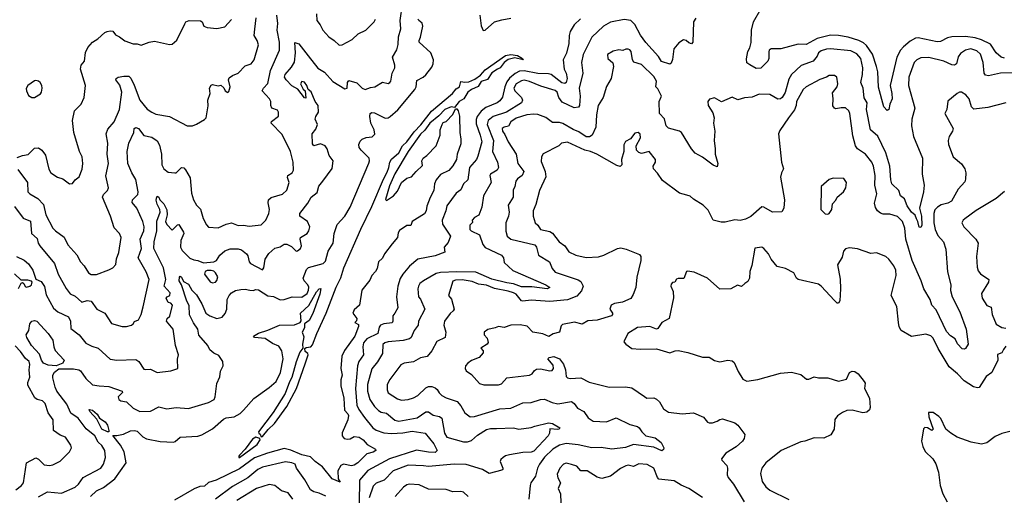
# Model space of a CAD drawing. Extents: x 1552294 to 1694791, y 811929 to 917222.
# Tile 188 of 256: x 1615275 to 1622573, y 864293 to 867822. Entities that reach past the tile are written whole.
import ezdxf

# ---------------------------------------------------------------- set-up
doc = ezdxf.new("R2010")
doc.units = 0

msp = doc.modelspace()

# ---------------------------------------------------------------- linework, layer by layer
at = {"layer": '0CON10XD'}
for points in [[(1617521.4, 866625), (1617591.2, 866718.8), (1617598, 866775), (1617569.2, 866815), (1617554.4, 866865), (1617538.6, 866885), (1617505, 866900), (1617455, 866887.1), (1617445, 866900), (1617442, 866975), (1617470.7, 867009.3), (1617482.5, 867045), (1617463.8, 867085), (1617468.8, 867105), (1617490.8, 867135), (1617486.2, 867185), (1617465.6, 867215.6), (1617436.4, 867286.4), (1617413.9, 867303.9), (1617402.9, 867335), (1617385, 867358.8), (1617365, 867362.5), (1617356.2, 867345), (1617375, 867306.7), (1617390, 867295), (1617395, 867240), (1617385, 867242.5), (1617336.2, 867306.2), (1617292.1, 867332.1), (1617250, 867375), (1617238.2, 867395), (1617243.2, 867415), (1617290.5, 867469.5), (1617312.6, 867507.4), (1617318.5, 867575), (1617315, 867652.5), (1617345, 867643.1), (1617412.9, 867552.9), (1617485, 867461.2), (1617533.9, 867433.9), (1617595, 867363.1), (1617685, 867308), (1617701.2, 867315), (1617703.9, 867356.1), (1617715, 867370), (1617775, 867353.1), (1617812.9, 867315), (1617835, 867303.6), (1617875, 867319.2), (1617906.5, 867323.5), (1617965, 867358.2), (1618005, 867349.5), (1618018.6, 867355), (1618025.4, 867365), (1618036.4, 867425), (1618055.4, 867464.6), (1618055.3, 867485), (1618038.5, 867545), (1618070.7, 867599.3), (1618081.3, 867638.7), (1618083.8, 867695), (1618100, 867755), (1618095.9, 867815), (1618111.8, 867935)], [(1622575, 867536.7), (1622550, 867545), (1622513.8, 867575), (1622469.9, 867639.9), (1622405, 867671.9), (1622356.5, 867686.5), (1622285, 867697.3), (1622185, 867695.8), (1622152.9, 867687.1), (1622099.5, 867660.5), (1622075, 867656.8), (1621935, 867686.6), (1621915, 867684.6), (1621875, 867662.3), (1621825, 867621.2), (1621804.1, 867595.9), (1621777, 867543), (1621727.7, 867335), (1621740.3, 867275), (1621741.8, 867235), (1621723.6, 867195), (1621716.5, 867155), (1621705, 867148.6), (1621680.9, 867175), (1621641.9, 867321.9), (1621635.3, 867435), (1621625.3, 867474.7), (1621596, 867566), (1621550.6, 867630.6), (1621529.9, 867649.9), (1621495, 867667.3), (1621415, 867693), (1621345, 867704.7), (1621285, 867706.5), (1621185, 867682.4), (1621105, 867637.1), (1621045, 867641.5), (1620917, 867607), (1620844.2, 867605.8), (1620831.2, 867595), (1620827.3, 867582.7), (1620828.8, 867535), (1620821.2, 867515), (1620768.3, 867461.7), (1620735, 867460), (1620686.4, 867486.4), (1620665, 867502.5), (1620662.5, 867532.5), (1620672.2, 867585), (1620687.3, 867612.7), (1620697.3, 867652.7), (1620699.2, 867745), (1620715.3, 867805), (1620770.3, 867905)], [(1615237.1, 866435), (1615300.3, 866350.3), (1615355, 866326.2), (1615361.8, 866235), (1615405, 866197.5), (1615411.9, 866165), (1615424.4, 866145), (1615532.2, 866012.2), (1615559.3, 865935), (1615618.5, 865828.5), (1615648.9, 865788.9), (1615685, 865770), (1615735, 865725.6), (1615775, 865738.5), (1615805, 865734.4), (1615845.5, 865675), (1615905.8, 865645), (1615955, 865567.5), (1616035, 865546), (1616066.1, 865546.1), (1616102.5, 865555), (1616116.7, 865565), (1616126.7, 865583.3), (1616155, 865594.2), (1616175, 865633.8), (1616189.1, 865690.9), (1616234, 865895), (1616211.2, 865951.2), (1616154, 866055), (1616177.9, 866125), (1616167.5, 866195), (1616195.4, 866255), (1616198.2, 866285), (1616187.9, 866325), (1616142.1, 866425), (1616107.8, 866465), (1616111.5, 866485), (1616149.5, 866525), (1616151.8, 866545), (1616136.1, 866636.1), (1616105.6, 866685), (1616075.5, 866755), (1616072, 866845), (1616084.6, 866905), (1616119.7, 866985), (1616123.3, 867015), (1616135, 867022.9), (1616155.4, 867015), (1616195, 866964), (1616255, 866950.8), (1616292.8, 866922.8), (1616310.3, 866890.3), (1616326.9, 866825), (1616328, 866745), (1616342.5, 866715), (1616375, 866690.5), (1616425, 866685.8), (1616435, 866686), (1616475, 866725.5), (1616492.7, 866722.7), (1616505, 866709.2), (1616537.6, 866647.6), (1616549.3, 866535), (1616562.3, 866485), (1616585, 866446), (1616615, 866416.7), (1616635, 866347.5), (1616659.1, 866299.1), (1616675, 866284), (1616745, 866278.6), (1616804.5, 866305.5), (1616845, 866314.2), (1616895, 866296.2), (1616935, 866298), (1616975, 866290), (1617065, 866299.5), (1617099.6, 866335), (1617120.9, 866385), (1617126.9, 866415), (1617115.8, 866464.2), (1617120, 866485), (1617138.2, 866501.8), (1617223.1, 866526.9), (1617255, 866557.5), (1617273.1, 866615), (1617260.2, 866650.2), (1617261.4, 866665), (1617293.9, 866686.1), (1617304.5, 866705), (1617302.9, 866765), (1617282.7, 866845), (1617221.3, 866971.3), (1617138.6, 867055), (1617142.1, 867067.9), (1617194.1, 867105.9), (1617194.2, 867135), (1617185, 867150), (1617143.6, 867165), (1617135.6, 867185), (1617135.6, 867215), (1617126.4, 867235), (1617072.7, 867295), (1617081.4, 867315), (1617115, 867347.5), (1617134.4, 867445.6), (1617201.1, 867595), (1617200, 867655), (1617183.1, 867745), (1617188.8, 867795), (1617181.5, 867855)], [(1615255, 866800.3), (1615295, 866815.3), (1615338.7, 866821.3), (1615385, 866868.5), (1615415, 866872.5), (1615439.4, 866855), (1615465, 866815.8), (1615492, 866712), (1615505.7, 866685), (1615553.9, 866653.9), (1615595, 866640.6), (1615645, 866604.2), (1615665, 866606), (1615685, 866633.8), (1615715, 866656.7), (1615737.2, 866712.8), (1615743.5, 866755), (1615738.9, 866805), (1615717.1, 866845), (1615676.9, 866985), (1615666, 867075), (1615682, 867145), (1615730, 867195), (1615752.9, 867245), (1615762.5, 867335), (1615725.7, 867454.3), (1615729.4, 867485), (1615755.3, 867515), (1615761.6, 867578.4), (1615778.8, 867615), (1615815, 867654.5), (1615855, 867680.4), (1615905, 867727.8), (1615922.5, 867735), (1615945, 867740), (1615965, 867736.9), (1615985, 867708.8), (1616015.5, 867695.5), (1616055, 867666), (1616115, 867641.9), (1616145, 867642.5), (1616175.7, 867634.3), (1616235, 867656), (1616275, 867662.9), (1616385, 867638), (1616405, 867641.2), (1616439.1, 867670.9), (1616497.7, 867792.3), (1616507.5, 867805), (1616530, 867815), (1616615, 867814.2), (1616627.5, 867805), (1616640.8, 867775), (1616665, 867764.5), (1616735, 867756), (1616795, 867770), (1616845, 867823.8)], [(1615261.8, 866711.8), (1615332.3, 866615), (1615335.5, 866545), (1615349.7, 866529.7), (1615409.4, 866495), (1615450.4, 866450.4), (1615467.8, 866375), (1615520.4, 866275), (1615539.1, 866255), (1615605, 866209.2), (1615631.7, 866151.7), (1615697.6, 866077.6), (1615724.5, 866024.5), (1615752.5, 865995), (1615785, 865944.2), (1615805, 865932.2), (1615845, 865931.5), (1615934.6, 865965.4), (1615965, 865980.8), (1615988.6, 866005), (1615991.7, 866048.3), (1616008.9, 866095), (1616026.7, 866205), (1616014.2, 866235), (1615975, 866276.7), (1615948.9, 866365), (1615889.1, 866505), (1615896.7, 866525), (1615925.8, 866555), (1615933.1, 866575), (1615914.5, 866664.5), (1615931.9, 866755), (1615923.2, 866825), (1615927.7, 866905), (1615915.4, 866975), (1615929.3, 867010.7), (1615974.6, 867065), (1616015.5, 867155), (1616032.5, 867285), (1616016.7, 867336.7), (1615986.7, 867375), (1615990, 867385), (1616004.2, 867395.8), (1616045.8, 867404.2), (1616085, 867402.5), (1616099.3, 867389.3), (1616124.5, 867335.5), (1616166.2, 867226.2), (1616219.1, 867159.1), (1616253.1, 867135), (1616285, 867120), (1616384.3, 867104.3), (1616515, 867035.7), (1616555, 867035.7), (1616585, 867047.1), (1616645, 867080.9), (1616656.7, 867095), (1616672.7, 867182.7), (1616670, 867225), (1616687.1, 867275), (1616682.7, 867315), (1616693.6, 867336.4), (1616705, 867341.2), (1616745, 867332.5), (1616765, 867337.5), (1616786.8, 867316.8), (1616797.5, 867295), (1616817, 867283), (1616825, 867290), (1616834, 867325), (1616822.9, 867375), (1616828.2, 867391.8), (1616851.1, 867408.9), (1616894.5, 867425.5), (1616945, 867479.2), (1616990, 867495), (1617012, 867525), (1617044, 867635), (1617035, 867666.7), (1617011.9, 867705), (1617017.2, 867752.8), (1617027.1, 867835)], [(1615415, 864281.1), (1615481.5, 864318.5), (1615585, 864308.4), (1615686.7, 864353.3), (1615710.5, 864375), (1615745.8, 864425), (1615875.7, 864494.3), (1615895.3, 864525), (1615910.4, 864575), (1615904.7, 864624.7), (1615883.8, 864663.8), (1615857.4, 864687.4), (1615830.6, 864735), (1615767.3, 864787.3), (1615708.5, 864865), (1615653.6, 864903.6), (1615625, 864968.5), (1615550, 865065), (1615536.9, 865095), (1615521.1, 865165), (1615521.4, 865185), (1615532.6, 865207.4), (1615565, 865231.3), (1615672.8, 865232.8), (1615714.4, 865224.4), (1615725, 865215.8), (1615765, 865158.9), (1615815, 865114.1), (1615865, 865104.7), (1615935, 865101.9), (1616035, 865066), (1616036, 865055), (1616005.8, 865025), (1616010, 865005), (1616025, 864995.6), (1616066.1, 864986.1), (1616115, 864940.6), (1616164.6, 864914.6), (1616245, 864918), (1616305, 864950), (1616365, 864936.2), (1616435, 864944.5), (1616525, 864937.3), (1616675, 864982.5), (1616716.2, 865003.8), (1616724.6, 865025), (1616735, 865122.5), (1616757.5, 865172.5), (1616763.3, 865215), (1616783.3, 865255), (1616780, 865285), (1616751.4, 865331.4), (1616715, 865348.1), (1616683.6, 865373.6), (1616669.2, 865405), (1616602.6, 865482.6), (1616595.6, 865525), (1616563.1, 865573.1), (1616533.3, 865633.3), (1616532.2, 865702.2), (1616514.3, 865734.3), (1616474, 865854), (1616456.6, 865885), (1616458.8, 865911.2), (1616465, 865918.9), (1616475, 865912.7), (1616490, 865880), (1616525, 865859.2), (1616550, 865815), (1616585, 865780.6), (1616625, 865714.3), (1616654.8, 865644.8), (1616684.8, 865624.8), (1616735, 865605.5), (1616775.3, 865614.7), (1616798.9, 865641.1), (1616811.1, 865675), (1616813.1, 865745), (1616826.4, 865775), (1616844.5, 865795), (1616875, 865813.1), (1616915, 865821.1), (1616945, 865823.1), (1616980, 865815), (1617005, 865812.9), (1617025, 865821.2), (1617045, 865818.2), (1617115, 865774.4), (1617155, 865767.8), (1617205, 865743.8), (1617235, 865747.1), (1617295, 865766.2), (1617365, 865762.9), (1617405, 865790.9), (1617416.4, 865815), (1617417.4, 865837.4), (1617410, 865855), (1617383.1, 865885), (1617375.4, 865905), (1617401.6, 865968.4), (1617415.9, 865984.1), (1617525, 866014.1), (1617540.5, 866029.5), (1617561.7, 866105), (1617599.4, 866165), (1617605.2, 866235), (1617628.1, 866301.9), (1617685, 866364.7), (1617725, 866431.1), (1617862.3, 866757.7), (1617868.3, 866775), (1617865.9, 866795.9), (1617807.2, 866855), (1617792.3, 866875), (1617787.8, 866895), (1617798.3, 866921.7), (1617813.6, 866936.4), (1617842.5, 866947.5), (1617886.9, 866953.1), (1617907.6, 866972.4), (1617902.9, 867005), (1617877.8, 867055), (1617870, 867105), (1617873.3, 867126.7), (1617885, 867133.3), (1617905, 867130), (1617985, 867091.9), (1618005, 867094.7), (1618021.1, 867105), (1618077, 867153), (1618203.9, 867305), (1618212.7, 867325), (1618219.1, 867370.9), (1618265, 867395.6), (1618285, 867413.3), (1618329.5, 867470.5), (1618340.9, 867495), (1618341.9, 867525), (1618323.3, 867575), (1618236.7, 867655), (1618235, 867667.5), (1618246.5, 867693.5), (1618263.1, 867775), (1618257.5, 867797.5), (1618232.5, 867815), (1618228.1, 867825)], [(1617475, 867866), (1617476.8, 867815), (1617503.2, 867785), (1617521.2, 867745), (1617566.2, 867695), (1617607, 867667), (1617642.1, 867632.1), (1617665.7, 867635), (1617739.1, 867675), (1617783.3, 867716.7), (1617840.6, 867745), (1617902.2, 867805), (1617911.9, 867825)], [(1619432.4, 867827.6), (1619385, 867784.7), (1619354.7, 867735), (1619347.7, 867705), (1619346, 867645), (1619327.1, 867572.9), (1619304.3, 867525), (1619310.3, 867455), (1619325.9, 867425), (1619333.5, 867385), (1619325.2, 867355), (1619315, 867349.8), (1619293.5, 867353.5), (1619215, 867414.3), (1619195, 867421), (1619115, 867422.9), (1619015, 867443.2), (1618980.4, 867439.6), (1618946.7, 867423.3), (1618905, 867389), (1618885, 867361.6), (1618870.2, 867325), (1618853.4, 867246.6), (1618835, 867218.9), (1618814.8, 867205.2), (1618729.8, 867170.2), (1618695.7, 867144.3), (1618666.6, 867105), (1618658.3, 867081.7), (1618659.3, 867049.3), (1618689, 866965), (1618699.8, 866915), (1618671.4, 866808.6), (1618660, 866785), (1618609.3, 866725), (1618596.2, 866633.8), (1618565.6, 866604.4), (1618545, 866560), (1618510, 866535), (1618439.8, 866440.2), (1618432.9, 866405), (1618406.1, 866335), (1618408.8, 866305), (1618467.1, 866215), (1618452, 866168), (1618420.6, 866135), (1618425, 866097.5), (1618355, 866070.8), (1618225.7, 866045), (1618165.3, 865994.7), (1618115.3, 865934.7), (1618095, 865901.4), (1618078.4, 865845), (1618067.4, 865765), (1618077.5, 865685), (1618055.5, 865644.5), (1618040, 865625), (1618041.8, 865585), (1618036.9, 865573.1), (1617975, 865564.7), (1617948.9, 865555), (1617939.5, 865540.5), (1617930.4, 865495), (1617847.1, 865455), (1617823.2, 865425), (1617817.6, 865395), (1617823.8, 865335), (1617788.4, 865285), (1617777.8, 865255), (1617764.9, 865085), (1617775, 864962), (1617789.4, 864929.4), (1617831.2, 864871.2), (1617893.6, 864793.6), (1617917.4, 864777.4), (1617975, 864757.5), (1618031, 864751), (1618115, 864755.9), (1618185, 864770.2), (1618280.8, 864755), (1618344.6, 864674.6), (1618370.4, 864625), (1618355, 864611), (1618304.5, 864614.5), (1618215, 864628.8), (1618014.9, 864565.1), (1617855, 864476.7), (1617794.7, 864405), (1617791, 864235)], [(1620285.6, 867834.4), (1620270.6, 867805), (1620264.4, 867655.6), (1620255, 867643.3), (1620235, 867650.8), (1620215, 867668.2), (1620195, 867672.9), (1620160.8, 867649.2), (1620124.6, 867605), (1620114.5, 867525.5), (1620105, 867500), (1620095, 867493.3), (1620032.3, 867512.3), (1620009.1, 867549.1), (1619915, 867652.7), (1619876.3, 867706.3), (1619835, 867787.1), (1619805.7, 867815), (1619755, 867824.2), (1619655, 867803.8), (1619602.9, 867775), (1619515, 867693.5), (1619451.5, 867565), (1619439.6, 867505), (1619448.5, 867425), (1619422.9, 867315), (1619428.5, 867255), (1619424.6, 867185), (1619417.9, 867172.1), (1619385, 867168.2), (1619295, 867210.2), (1619270.8, 867245), (1619258.2, 867285), (1619245, 867296.4), (1619137.9, 867327.9), (1619055, 867363.7), (1619015, 867372.6), (1618995, 867368.3), (1618955, 867346.2), (1618938.4, 867315), (1618945, 867293.8), (1618995.3, 867245), (1619002.8, 867225), (1618995.4, 867205), (1618882.5, 867135), (1618785, 867104.2), (1618748.4, 867075), (1618740.4, 867045), (1618786.9, 866926.9), (1618780, 866845), (1618817.1, 866765), (1618824.6, 866725), (1618813.4, 866706.6), (1618764.7, 866675), (1618760.4, 866665), (1618768.9, 866615), (1618712.7, 866515), (1618699.4, 866430.6), (1618677, 866373), (1618645, 866353.3), (1618630, 866335), (1618631.7, 866318.3), (1618612.5, 866297.5), (1618612.5, 866265), (1618621.9, 866255), (1618682.7, 866225), (1618707.6, 866155), (1618725, 866131.6), (1618845.7, 866075), (1618860.8, 866055), (1618865, 866020), (1618930.9, 865960.9), (1619174.3, 865854.3)], [(1618685.8, 867855.8), (1618695.9, 867775.9), (1618711.2, 867741.2), (1618725, 867744), (1618794, 867806), (1618847.9, 867822.1), (1618915.4, 867834.6)], [(1622632.8, 867427.2), (1622545, 867425.9), (1622455, 867406.5), (1622435, 867410.8), (1622424.5, 867425), (1622416.7, 867505), (1622397.3, 867567.3), (1622370.4, 867590.4), (1622325, 867605.4), (1622285, 867596.9), (1622249.5, 867570.5), (1622232.5, 867547.5), (1622220, 867495), (1622204.3, 867484.3), (1622185, 867486.9), (1622125, 867513.8), (1622015, 867541.1), (1621955, 867538.2), (1621924.7, 867525.3), (1621905.8, 867504.2), (1621864.6, 867395), (1621862.9, 867332.9), (1621909.4, 867165), (1621887.5, 867085), (1621885.5, 867035.5), (1621900, 866955), (1621967.5, 866795), (1621965.6, 866675), (1621979.6, 866595), (1621974.1, 866545), (1621944.7, 866425), (1621959, 866365), (1621962.9, 866297.1), (1621955, 866280), (1621942.4, 866282.4), (1621933.4, 866325), (1621922.6, 866345), (1621911.9, 866371.9), (1621884.8, 866395), (1621852.1, 866442.1), (1621832.7, 866492.7), (1621804.7, 866514.7), (1621790.5, 866555), (1621740.8, 866605), (1621731.9, 866635), (1621725, 866734.2), (1621695, 866834.4), (1621635, 866957.8), (1621582.3, 867005), (1621552.1, 867155), (1621557.9, 867205), (1621535, 867243.3), (1621527.5, 867315), (1621510, 867355), (1621522.9, 867415), (1621525.3, 867465), (1621508.9, 867535), (1621479.7, 867569.7), (1621435, 867590.7), (1621286, 867606), (1621255, 867604), (1621215, 867591.5), (1621195.5, 867575), (1621185, 867552.5), (1621156.7, 867513.3), (1621066.7, 867483.3), (1620995, 867414.4), (1620975, 867382), (1620947.9, 867282.1), (1620927.5, 867245), (1620915, 867235.8), (1620895, 867231.4), (1620835, 867267.8), (1620755, 867270), (1620705, 867248.1), (1620647.1, 867242.9), (1620598.3, 867228.3), (1620555, 867246.7), (1620476.8, 867213.2), (1620425, 867242), (1620387, 867233), (1620376.7, 867215), (1620378, 867185), (1620411.7, 867131.7), (1620422, 867095), (1620417.3, 867055), (1620428, 866995), (1620422.2, 866925), (1620431.2, 866865), (1620430, 866825), (1620449.1, 866755), (1620445, 866731.2), (1620415, 866742.5), (1620335, 866801.2), (1620281.7, 866831.7), (1620253.6, 866863.6), (1620180.6, 866985), (1620165, 866995.5), (1620085, 867017.5), (1620065.8, 867035), (1620055.6, 867085.6), (1620018.1, 867125), (1620015.5, 867214.5), (1620032.9, 867255), (1620005, 867310), (1619990, 867325), (1619995, 867366.2), (1619975, 867400), (1619885, 867489.7), (1619827.6, 867507.6), (1619817.9, 867525), (1619808.5, 867585), (1619798.3, 867598.3), (1619785, 867603.6), (1619766.8, 867603.2), (1619745, 867593.3), (1619715, 867599.2), (1619675, 867589.7), (1619631.8, 867565), (1619634.5, 867535), (1619671.2, 867501.2), (1619676, 867475), (1619658.8, 867385), (1619625, 867326.7), (1619600.5, 867245), (1619562.7, 867185), (1619549.3, 867115), (1619545.4, 867024.6), (1619518, 866965), (1619497.5, 866952.5), (1619475, 866953.5), (1619420.5, 866990.5), (1619378, 867008), (1619301.9, 867051.9), (1619275, 867059.3), (1619225, 867059.5), (1619175.3, 867095.3), (1619115, 867118.2), (1619085, 867121.6), (1619035, 867115.2), (1618955, 867092), (1618916.2, 867065), (1618898.8, 867031.2), (1618865, 867024.4), (1618851.1, 867015), (1618852.9, 866995), (1618871.5, 866971.5), (1618894.7, 866915), (1618954.5, 866825), (1618966.9, 866755), (1619011.5, 866695), (1618999.4, 866665), (1618965, 866641.8), (1618951.5, 866625), (1618944.6, 866585.4), (1618932.4, 866557.6), (1618933.5, 866505), (1618896.7, 866445), (1618902.5, 866395), (1618898.2, 866365), (1618878.5, 866315), (1618877.5, 866252.5), (1618888.9, 866215), (1618915.8, 866195), (1619092.4, 866152.4), (1619105.4, 866135), (1619121.5, 866075), (1619201.9, 866025), (1619222, 865975), (1619245, 865948.9), (1619415, 865892.9), (1619435, 865880.5), (1619451.1, 865845), (1619440, 865810), (1619405, 865770), (1619335, 865742.5), (1619205, 865730.8), (1619065, 865741.4), (1619005, 865732.8), (1618995, 865737.3), (1618955, 865784.5), (1618934.3, 865795), (1618895, 865808.8), (1618795, 865827.3), (1618735, 865853.5), (1618675, 865858.9), (1618629.9, 865879.9), (1618555, 865891.1), (1618505, 865890.6), (1618485, 865882.9), (1618452.5, 865775), (1618475, 865747.5), (1618494.4, 865675), (1618488.9, 865661.1), (1618465, 865641.1), (1618424.2, 865585), (1618419.5, 865555), (1618433.6, 865505), (1618429.2, 865465), (1618365.7, 865435), (1618329.1, 865365), (1618295, 865322.5), (1618245, 865312.7), (1618195, 865284.4), (1618125, 865273.1), (1618098.9, 865261.1), (1618018.3, 865151.7), (1617998.9, 865115), (1617997.5, 865075), (1618005, 865054.3), (1618075, 865009.1), (1618105, 865000), (1618155, 865003.6), (1618195, 865016.9), (1618227.1, 865035), (1618285, 865090.5), (1618305, 865100.4), (1618330.9, 865100.9), (1618355, 865091.1), (1618369.2, 865079.2), (1618383.6, 865053.6)], [(1615800, 864285), (1615845, 864326.5), (1615895, 864350.6), (1615980.4, 864415), (1616063.4, 864535), (1616048.3, 864615), (1616022.6, 864665), (1615965, 864738), (1615995, 864736.4), (1616043.7, 864746.3), (1616095, 864772.2), (1616125, 864774.6), (1616145, 864768.2), (1616186.5, 864726.5), (1616215, 864711.9), (1616316.7, 864693.3), (1616415, 864688), (1616427.7, 864692.3), (1616465, 864725.9), (1616595, 864733.4), (1616625, 864741.3), (1616705, 864787.2), (1616785, 864857.5), (1616805, 864868.6), (1616865, 864875.5), (1616909.1, 864900.9), (1616935, 864926), (1617009.4, 865010.6), (1617125, 865092.9), (1617175, 865137.5), (1617207.5, 865205), (1617228.7, 865305), (1617217.1, 865365), (1617195, 865399.1), (1617149.9, 865419.9), (1617095, 865457.5), (1617014.6, 865464.6), (1617008, 865475), (1617045, 865496), (1617115, 865517.5), (1617200, 865555), (1617313, 865557), (1617354.1, 865575.9), (1617361.7, 865588.3), (1617355.6, 865645), (1617417.7, 865702.3), (1617475, 865802.1), (1617495, 865826.5), (1617506.6, 865826.6), (1617500, 865785), (1617446.9, 865643.1), (1617419.5, 865590.5), (1617386.7, 865565), (1617386.7, 865535), (1617367.5, 865505), (1617380.3, 865470.3), (1617370, 865415), (1617374.6, 865385), (1617350.6, 865355), (1617324.2, 865284.2), (1617293.2, 865166.8), (1617274.4, 865135), (1617241.7, 865048.3), (1617153.3, 864906.7), (1617046.2, 864765), (1617046.7, 864755), (1617057.2, 864747.2), (1617065, 864727.5), (1617075, 864730), (1617117.2, 864782.8), (1617163.2, 864825), (1617255, 864951.8), (1617325.9, 865085), (1617390.3, 865269.7), (1617414.3, 865335), (1617410.8, 865345), (1617390.1, 865360.1), (1617388.3, 865381.7), (1617399.1, 865390.9), (1617433.8, 865395), (1617445, 865410), (1617476.8, 865493.2), (1617547.4, 865645), (1617621.3, 865838.7), (1617655, 865908.1), (1617677.8, 865982.2), (1617802.5, 866267.5), (1617885.7, 866435), (1617971.1, 866638.9), (1617999.3, 866690.7), (1618011.9, 866725), (1618017.3, 866765), (1618031.6, 866788.4), (1618085.5, 866834.5), (1618112.7, 866887.3), (1618144.8, 866915), (1618199.3, 866990.7), (1618249, 867041), (1618327.3, 867142.7), (1618484.2, 867275), (1618511, 867309), (1618535.2, 867324.8), (1618545, 867363.3), (1618575, 867357.8), (1618605, 867360.6), (1618649.1, 867380.9), (1618690.4, 867409.6), (1618725, 867449.1), (1618875, 867557.3), (1618915, 867564.7), (1618965, 867556.4), (1619001.2, 867535), (1619007.5, 867525), (1618945, 867538), (1618895, 867527.6), (1618864.8, 867505.2), (1618835.2, 867464.8), (1618816.2, 867453.8), (1618775, 867428.8), (1618742.4, 867377.6), (1618696, 867364), (1618674.1, 867325.9), (1618624.2, 867305), (1618595.8, 867285), (1618567.5, 867235), (1618531.2, 867215), (1618498.3, 867171.7), (1618472.5, 867175), (1618426.9, 867155), (1618382.4, 867107.6), (1618315, 867055.4), (1618277, 867003), (1618245, 866972.9), (1618153.2, 866845), (1618055, 866679.5), (1618015, 866588.6), (1617987, 866487), (1617995, 866480), (1618045.5, 866514.5), (1618075, 866548.8), (1618105, 866613.3), (1618143.9, 866646.1), (1618180, 866655), (1618214.2, 866695.8)], [(1615363.6, 867243.6), (1615385, 867243.8), (1615429.1, 867270.9), (1615437.1, 867285), (1615440.8, 867315), (1615438.8, 867335), (1615426, 867356), (1615415, 867366.2), (1615395, 867370), (1615385, 867368.8), (1615335, 867333.8), (1615322.3, 867312.3), (1615324.2, 867294.2), (1615340.7, 867260.7), (1615363.6, 867243.6)], [(1622585, 867205.6), (1622450.3, 867169.7), (1622347.6, 867157.6), (1622330, 867175), (1622312.2, 867235), (1622286.9, 867265), (1622255, 867285.3), (1622240, 867285), (1622222.9, 867275), (1622155, 867217.5), (1622146.2, 867155), (1622133.3, 867125), (1622194.4, 867015), (1622190, 866995), (1622164.3, 866955), (1622157.1, 866925), (1622159.4, 866895), (1622195, 866804), (1622255, 866752), (1622280, 866715), (1622288, 866685), (1622285, 866640), (1622279.7, 866620.3), (1622231.4, 866565), (1622180.8, 866475), (1622155, 866460.9), (1622105, 866448.5), (1622077.6, 866432.4), (1622057.4, 866412.6), (1622050.3, 866385), (1622052.1, 866315), (1622061.8, 866265), (1622081.7, 866221.7), (1622121.4, 866175), (1622138.7, 866118.7), (1622151.7, 865951.7), (1622176.4, 865855), (1622173.3, 865813.3), (1622186, 865765), (1622243.2, 865655), (1622290, 865525), (1622304.3, 865415), (1622286.2, 865383.8), (1622275, 865377.5), (1622260.1, 865380.1), (1622226.9, 865416.9), (1622208.6, 865455), (1622175.5, 865475.5), (1622145, 865508), (1622069.1, 865669.1), (1622035.7, 865705), (1622024.5, 865745), (1621977.3, 865825), (1621958.2, 865885), (1621889.4, 866035), (1621844, 866195), (1621835.8, 866275.8), (1621817.7, 866325), (1621782.3, 866362.3), (1621725, 866378.5), (1621675, 866379.2), (1621655, 866386.2), (1621633.5, 866403.5), (1621617.8, 866427.8), (1621612, 866462), (1621628.7, 866531.3), (1621614, 866594), (1621616.9, 866665), (1621602.5, 866735), (1621590.6, 866765), (1621544.2, 866825), (1621485, 866863.6), (1621469.1, 866885), (1621450.2, 866960.2), (1621429, 867125), (1621421.9, 867145), (1621395, 867167.2), (1621365, 867169), (1621325, 867161.9), (1621315, 867165.2), (1621301.9, 867181.9), (1621305.7, 867235), (1621300.4, 867279.6), (1621333.5, 867325), (1621340, 867345), (1621331.2, 867395), (1621315, 867408), (1621275, 867407.1), (1621255.4, 867394.6), (1621205, 867379.5), (1621105, 867324.6), (1621083.2, 867305), (1621034.1, 867215.9), (1621031.1, 867185), (1621017.9, 867152.1), (1620973.3, 867095), (1620910.3, 866999.7), (1620900, 866975), (1620920.9, 866765), (1620936.1, 866715), (1620921.2, 866685), (1620915.5, 866654.5), (1620943.1, 866485), (1620939.2, 866425), (1620925, 866397.5), (1620855, 866394), (1620791.5, 866431.5), (1620775, 866433.6), (1620695, 866363.1), (1620655, 866341.8), (1620615, 866332.3), (1620575, 866338.1), (1620505, 866320), (1620475, 866320), (1620416.2, 866335), (1620378.1, 866408.1), (1620341.2, 866445), (1620269.7, 866489.7), (1620245, 866513.3), (1620220.5, 866520.5), (1620165, 866535.8), (1620039.8, 866629.8), (1620002.8, 866682.8), (1619972, 866715), (1619970.8, 866735), (1619986.7, 866765), (1619986.7, 866785), (1619940, 866845), (1619885, 866830), (1619865, 866837.5), (1619847.5, 866855), (1619843.3, 866885), (1619877.5, 866945), (1619875, 866972.5), (1619860, 866985), (1619835, 866980), (1619803, 866937), (1619765, 866917.5), (1619753.9, 866893.9), (1619753.6, 866843.6), (1619736, 866785), (1619739.2, 866745), (1619725, 866732.5), (1619700.3, 866740.3), (1619553.8, 866825), (1619506.2, 866845), (1619463.8, 866853.8), (1619335, 866913.3), (1619290, 866905), (1619270, 866885), (1619155, 866827.5), (1619141.9, 866805), (1619140.3, 866769.7)], [(1618214.2, 866695.8), (1618259.7, 866740.3), (1618255.7, 866775), (1618264.5, 866795.5), (1618293.3, 866815), (1618362.9, 866887.1), (1618392, 866965), (1618391.2, 867005), (1618406.4, 867043.6), (1618415, 867060), (1618435, 867067.5), (1618485, 867117.5), (1618505, 867160), (1618515, 867160), (1618526.1, 867146.1), (1618536.1, 867106.1), (1618536.7, 866985), (1618546, 866935), (1618545, 866900), (1618518, 866825), (1618513.8, 866785), (1618485, 866736.7), (1618455, 866704), (1618395, 866673.8), (1618361.2, 866635), (1618350, 866605), (1618345.7, 866555), (1618316.7, 866503.3), (1618292.1, 866437.9), (1618288, 866405), (1618275, 866382.5), (1618185, 866323.8), (1618175, 866294), (1618145, 866294), (1618090.9, 866259.1), (1618079.7, 866240.3), (1618076.2, 866205), (1618035, 866158.6), (1617980, 866085), (1617965, 866054), (1617933.8, 866026.2), (1617924.3, 865975.7), (1617912.5, 865955), (1617884.2, 865925), (1617871.1, 865888.9), (1617812, 865815), (1617794, 865705), (1617755, 865670), (1617743.1, 865645), (1617773.3, 865605), (1617772.5, 865587.5), (1617760, 865575), (1617785, 865560), (1617785.6, 865545), (1617758, 865475), (1617682.6, 865367.4), (1617663.6, 865325), (1617656.1, 865235), (1617664.5, 865185), (1617655, 865150), (1617656.5, 865105), (1617678.1, 865015), (1617683.6, 864925), (1617707.8, 864897.8), (1617711.8, 864885), (1617707.4, 864852.6), (1617665, 864757.5), (1617664, 864735), (1617681.2, 864715), (1617705, 864709.5), (1617725, 864712.5), (1617755, 864729.5), (1617790, 864725), (1617821.9, 864705), (1617850, 864670), (1617913.3, 864635), (1617913.8, 864625), (1617895, 864613.1), (1617848.9, 864601.1), (1617782.5, 864535), (1617755, 864516.2), (1617735, 864511.2), (1617675, 864524.4), (1617655, 864514.3), (1617632.5, 864475), (1617635.6, 864415.6), (1617650, 864390), (1617590, 864415), (1617520, 864505), (1617463.8, 864545), (1617429.4, 864579.4), (1617365, 864594), (1617285, 864629), (1617235, 864640.2), (1617112.7, 864607.3), (1617015, 864570.8), (1616905, 864490.3), (1616730.8, 864405), (1616675, 864388.5), (1616645, 864361.5), (1616611.3, 864358.7), (1616569.2, 864340.8), (1616422.7, 864257.3)], [(1619140.3, 866769.7), (1619168.7, 866695), (1619173.8, 866655), (1619126.7, 866555), (1619099.8, 866450.2), (1619080.6, 866405), (1619080, 866365), (1619095.9, 866315.9), (1619115, 866298.8), (1619136.2, 866265), (1619205, 866251.6), (1619225, 866239.3), (1619273.3, 866173.3), (1619314.7, 866144.7), (1619345, 866098.8), (1619396.7, 866075), (1619475, 866056.7), (1619566.2, 866063.8), (1619604.7, 866075.3), (1619705, 866124.5), (1619731.3, 866128.7), (1619770.6, 866120.6), (1619869.1, 866079.1), (1619879.4, 866065), (1619879.5, 866035), (1619848.8, 865911.2), (1619840.9, 865835), (1619822.2, 865782.2), (1619805, 865753.8), (1619744.1, 865725.9), (1619685, 865716.8), (1619660, 865705), (1619648.5, 865675), (1619668, 865645), (1619670, 865635), (1619662, 865625), (1619555, 865593.1), (1619485, 865587.4), (1619445, 865564.2), (1619387, 865577), (1619299.5, 865560.5), (1619288.8, 865551.2), (1619275.6, 865504.4), (1619229.6, 865490.4), (1619197.6, 865472.4), (1619152, 865492), (1619078.8, 865505), (1619037.4, 865547.4), (1618985, 865557.5), (1618915, 865556.2), (1618865, 865538.8), (1618823.9, 865546.1), (1618800, 865535), (1618746.1, 865523.9), (1618717, 865503), (1618717.5, 865485), (1618739.7, 865459.7), (1618747.7, 865427.7), (1618740, 865415), (1618693.8, 865385), (1618710, 865365), (1618710.7, 865349.3), (1618680, 865315), (1618625, 865293.5), (1618595.8, 865275), (1618578.6, 865255), (1618576, 865235), (1618585, 865216.7), (1618625, 865188.8), (1618683.2, 865123.2), (1618715, 865112.9), (1618825, 865112.2), (1618845, 865121.5), (1618885, 865165.3), (1619054.2, 865185.8), (1619072.5, 865195), (1619090.5, 865219.5), (1619105, 865228.8), (1619135, 865231.9), (1619205, 865216.2), (1619221.2, 865218.8), (1619232.9, 865235), (1619229.5, 865259.5), (1619190, 865305), (1619200, 865315), (1619235, 865323.8), (1619275, 865305.4), (1619305, 865266.4), (1619321.8, 865225), (1619326.1, 865176.1), (1619335, 865164.6), (1619355, 865160.5), (1619435, 865164.3), (1619495, 865131.8), (1619645.5, 865095.5), (1619765, 865098.6), (1619811.2, 865091.2), (1619906.7, 865026.7), (1619923.6, 865013.6), (1619975, 865015.8), (1619995, 865007.5), (1620016.8, 864986.8), (1620047.1, 864935), (1620085, 864910), (1620185, 864898.6), (1620270, 864905), (1620343.6, 864873.6), (1620372.5, 864835), (1620385, 864830), (1620409.3, 864830.7), (1620445, 864842.5), (1620465, 864856.7), (1620485, 864860), (1620575, 864830.8), (1620598.8, 864815), (1620650, 864745), (1620644, 864715), (1620632.5, 864695), (1620585, 864652.1), (1620509.2, 864605), (1620477.5, 864565), (1620480, 864555), (1620515.8, 864515), (1620520.8, 864495), (1620517.8, 864445), (1620525.5, 864425), (1620565, 864375.6), (1620645.6, 864245)], [(1621265, 866379.2), (1621275, 866384.2), (1621294.2, 866415), (1621298.8, 866455), (1621325, 866483.3), (1621334.4, 866505.6), (1621381.2, 866545), (1621398.8, 866575), (1621403.3, 866615), (1621385, 866643.3), (1621305, 866646.7), (1621275, 866637.5), (1621216.7, 866585), (1621214.3, 866415), (1621245, 866382.9), (1621265, 866379.2)], [(1615250.7, 866065), (1615308, 866038), (1615340.7, 866010.7), (1615373.1, 865963.1), (1615395, 865897.5), (1615435, 865880), (1615458, 865842), (1615471.4, 865781.4), (1615525, 865681.5), (1615557.5, 865655), (1615637, 865617), (1615652, 865585), (1615655, 865530.8), (1615715, 865484.3), (1615765, 865422.5), (1615808.9, 865398.9), (1615855.7, 865385), (1615945, 865303.8), (1615995, 865296.2), (1616135, 865301.8), (1616159.1, 865285), (1616195, 865230), (1616205, 865225.7), (1616245, 865228.8), (1616294.5, 865204.5), (1616395, 865216.7), (1616447.5, 865235), (1616444.1, 865304.1), (1616451.4, 865335), (1616430.5, 865405), (1616413.6, 865525), (1616363.8, 865585), (1616368, 865605), (1616387.3, 865622.7), (1616408, 865705), (1616395, 865720), (1616374.3, 865724.3), (1616361.2, 865755), (1616367.5, 865765), (1616387.5, 865775), (1616391.2, 865795), (1616346.2, 865845), (1616359.1, 865895), (1616341.4, 865981.4), (1616269.5, 866125), (1616271.4, 866175), (1616290.6, 866255), (1616292.3, 866327.7), (1616316.4, 866395), (1616313.8, 866415), (1616293.1, 866453.1), (1616285.7, 866484.3), (1616292.3, 866507.7), (1616295, 866512.5), (1616305, 866506), (1616314.4, 866485), (1616342.9, 866455), (1616365, 866411.9), (1616368.6, 866375), (1616354.8, 866325), (1616365, 866302.2), (1616405, 866260), (1616445, 866300), (1616455, 866303.3), (1616490, 866245), (1616492, 866235), (1616469.5, 866185), (1616467.8, 866135), (1616479.2, 866109.2), (1616535, 866053.6), (1616565, 866040), (1616594.2, 866035.8), (1616637.5, 866017.5), (1616715, 866026), (1616734.2, 866035.8), (1616757.5, 866075), (1616795, 866107.7), (1616835, 866121.8), (1616895, 866122.5), (1616918, 866115), (1616955.6, 866085), (1616965, 866070), (1616975.6, 866025), (1616985, 866013.3), (1617075, 865966.7), (1617085, 865980), (1617095.6, 866045), (1617122.6, 866087.4), (1617165, 866127.5), (1617205, 866137.5), (1617235, 866156.1), (1617255, 866157.3), (1617289.9, 866139.9), (1617324.4, 866105), (1617335, 866106.4), (1617355.4, 866125), (1617364.5, 866145), (1617354.3, 866195), (1617357.5, 866205), (1617406.7, 866235), (1617419.2, 866255), (1617425.3, 866285), (1617408.1, 866325), (1617350.8, 866365), (1617351.9, 866385), (1617410.3, 866459.7), (1617434.5, 866505.5), (1617480, 866540), (1617492, 866588), (1617521.4, 866625)], [(1622575, 866547.1), (1622514, 866495), (1622365, 866405.6), (1622281.2, 866345), (1622268.8, 866335), (1622258.8, 866315), (1622274.2, 866285), (1622363.1, 866193.1), (1622379.4, 866165), (1622366.9, 866065), (1622371.4, 865985), (1622378.7, 865958.7), (1622396.3, 865936.3), (1622459.2, 865895), (1622455.6, 865875), (1622405, 865790), (1622408, 865755), (1622445, 865702.5), (1622475, 865690), (1622484.3, 865635), (1622512.5, 865562.5), (1622555, 865538.8), (1622585, 865532.5)], [(1622566.2, 865375), (1622555, 865350), (1622522.9, 865337.1), (1622525.8, 865295), (1622482, 865205), (1622440, 865175), (1622386.1, 865093.9), (1622375, 865090), (1622345, 865098), (1622275, 865142.9), (1622225.6, 865195), (1622165, 865246.5), (1622082, 865382), (1622045, 865458.6), (1622027.6, 865477.6), (1621991.4, 865488.6), (1621885, 865470.8), (1621810, 865515), (1621795, 865542.5), (1621788, 865575), (1621775.6, 865695), (1621733.5, 865775), (1621770.5, 865925), (1621768.9, 865965), (1621755.6, 865995), (1621716.2, 866046.2), (1621694.5, 866064.5), (1621625, 866091.2), (1621585, 866088), (1621485, 866122.5), (1621425, 866129.2), (1621395, 866121.2), (1621382, 866105), (1621370.7, 866059.3), (1621336.4, 866003.6), (1621357.3, 865897.3), (1621360, 865825), (1621353, 865737), (1621345, 865720), (1621335, 865720), (1621315, 865738), (1621216.4, 865845), (1621195, 865860.6), (1621046.2, 865895), (1621032.9, 865905), (1621013.5, 865943.5), (1620951.2, 865975), (1620890.6, 865990.6), (1620845.7, 866045), (1620825, 866086), (1620790, 866125), (1620775, 866133.3), (1620724.2, 866125.8), (1620702, 865998), (1620687.1, 865955), (1620684.5, 865905), (1620671.5, 865878.5), (1620650, 865865), (1620625, 865843.3), (1620595, 865852), (1620545, 865825.6), (1620465, 865822.5), (1620373.3, 865905), (1620275, 865950), (1620225, 865957.5), (1620216.7, 865953.3), (1620197.3, 865902.7), (1620155, 865902.5), (1620143.6, 865896.4), (1620130, 865875), (1620115, 865872.5), (1620105, 865860), (1620102, 865845), (1620118.8, 865805), (1620121.7, 865758.3), (1620090, 865605), (1620033.7, 865576.3), (1620005, 865532), (1619995, 865525.8), (1619945, 865545.7), (1619855, 865538), (1619783.8, 865495), (1619753.3, 865433.3), (1619767.5, 865415), (1619813.5, 865383.5), (1619875, 865377.3), (1619995, 865380.8), (1620095, 865350), (1620132.5, 865365), (1620155, 865366.9), (1620228, 865352), (1620335, 865317.5), (1620385, 865318), (1620425, 865293.8), (1620464.1, 865284.1), (1620524.3, 865295.7), (1620555, 865290.8), (1620569.7, 865279.7), (1620600.9, 865210.9), (1620636.2, 865156.2), (1620665, 865140.8), (1620746.7, 865153.3), (1620915, 865199.2), (1620995, 865208), (1621065, 865188.8), (1621107.5, 865155), (1621125, 865155.6), (1621165, 865172.2), (1621195.3, 865165.3), (1621265, 865164.6), (1621345, 865139.2), (1621404.2, 865155.8), (1621426.2, 865205), (1621445, 865215.6), (1621465, 865212.5), (1621488.8, 865195), (1621535, 865137.5), (1621541.2, 865125), (1621538, 865085), (1621573.8, 865013.8), (1621578.8, 864945), (1621573.6, 864926.4), (1621555, 864910), (1621525, 864906.2), (1621445, 864926.2), (1621405, 864923.8), (1621375, 864908.8), (1621337.3, 864882.7), (1621316.7, 864855), (1621312, 864785), (1621286.8, 864743.2), (1621235, 864717.1), (1621165, 864720), (1621095, 864694.2), (1621065, 864689.2), (1620918.8, 864625), (1620805, 864533.3), (1620776.1, 864493.9), (1620766.7, 864455), (1620778, 864395), (1620805.6, 864355.6), (1620835, 864332.5), (1620975, 864261.4)], [(1615265, 865828.9), (1615285, 865868.5), (1615295, 865871.5), (1615305.8, 865865.8), (1615315, 865843.3), (1615325, 865836.9), (1615351.2, 865845), (1615361.2, 865855), (1615367.5, 865875), (1615362.5, 865882.5), (1615335, 865889.4), (1615285, 865888.4), (1615235.9, 865935.9)], [(1616705, 865869.2), (1616725, 865874.2), (1616735, 865886.2), (1616743.3, 865915), (1616726.9, 865945), (1616715, 865956.2), (1616695, 865962.3), (1616665, 865961.8), (1616650.8, 865955), (1616644.5, 865935), (1616686.7, 865876.7), (1616705, 865869.2)], [(1619174.3, 865854.3), (1619204.4, 865835), (1619185, 865824.4), (1619070.9, 865840.9), (1618995, 865841.2), (1618935, 865863.3), (1618885, 865868.9), (1618775, 865895.8), (1618655, 865948.8), (1618515, 865952.3), (1618395, 865946.2), (1618361.8, 865938.2), (1618267.8, 865885), (1618241.1, 865865), (1618230.5, 865845), (1618226.7, 865825), (1618231.2, 865765), (1618245, 865748.8), (1618277.5, 865675), (1618230, 865585), (1618228.8, 865555), (1618199.4, 865515), (1618177.1, 865465), (1618165, 865453.8), (1618116.9, 865443.1), (1618005, 865432.1), (1617981.2, 865425), (1617967.8, 865412.2), (1617963.9, 865345), (1617927.3, 865282.7), (1617885, 865230.6), (1617853.8, 865115), (1617853.3, 865065), (1617870.6, 865005), (1617905, 864951.2), (1617935, 864921.5), (1617955, 864910.4), (1617995, 864901.8), (1618055, 864851.2), (1618085, 864844.1), (1618221.6, 864868.4), (1618285, 864913.8), (1618305, 864912.3), (1618339, 864889), (1618387.5, 864877.5), (1618403.8, 864865), (1618422.7, 864755), (1618442.1, 864725), (1618565, 864691.4), (1618595, 864691.2), (1618625, 864700.4), (1618669.4, 864740.6), (1618735, 864780.5), (1618765, 864789.1), (1618809.8, 864789.8), (1618934.2, 864794.2), (1618975, 864784.2), (1619065, 864795.7), (1619092.4, 864807.6), (1619195, 864831.9), (1619223.3, 864825), (1619277.5, 864795), (1619272.5, 864785), (1619260.7, 864780.7), (1619204.2, 864785.8), (1619201.2, 864755), (1619192.5, 864735), (1619085, 864620.5), (1619065, 864612.7), (1619005, 864610.8), (1618905, 864593.8), (1618875, 864586.4), (1618857.5, 864575), (1618840.9, 864559.1), (1618837.1, 864545), (1618856.2, 864495), (1618856.2, 864485), (1618849.5, 864480.5), (1618755, 864456.2), (1618705.7, 864485), (1618585, 864522.7), (1618495, 864523.3), (1618305, 864507.7), (1618267.1, 864512.9), (1618155, 864517.5), (1618042.5, 864475), (1617975.5, 864405), (1617917.5, 864382.5), (1617895, 864361.8), (1617864.8, 864275)], [(1615545, 865253.8), (1615485, 865258.6), (1615452.1, 865275), (1615437.1, 865297.1), (1615421.7, 865341.7), (1615362.2, 865405), (1615327.1, 865465), (1615321.9, 865485), (1615342.7, 865517.3), (1615348.9, 865565), (1615365, 865585.4), (1615385, 865591.1), (1615402.2, 865585), (1615485.6, 865495), (1615521.6, 865445), (1615527.3, 865395), (1615537.2, 865367.2), (1615605.6, 865295), (1615595.4, 865274.6), (1615545, 865253.8)], [(1615245, 864332.9), (1615288.1, 864365), (1615304, 864386), (1615325.7, 864535), (1615395, 864570.5), (1615415, 864561.1), (1615455, 864519.5), (1615495, 864514.5), (1615520.3, 864519.7), (1615575, 864546), (1615643, 864617), (1615660, 864645), (1615654, 864665), (1615615, 864724), (1615575, 864740.5), (1615524.4, 864775), (1615523.2, 864853.2), (1615485.4, 864905.4), (1615462.9, 864975), (1615444.5, 864995), (1615405, 865005.4), (1615386.8, 865016.8), (1615335, 865110), (1615335, 865130), (1615350.5, 865170.5), (1615345.6, 865225), (1615350.6, 865265), (1615345.5, 865285), (1615317.3, 865307.3), (1615280.5, 865360.5), (1615242.2, 865402.2)], [(1622585, 865400), (1622566.2, 865375)], [(1618383.6, 865053.6), (1618403.5, 865033.5), (1618436.4, 865016.4), (1618518.6, 864988.6), (1618545, 864957.1), (1618575, 864905.8), (1618615, 864876.9), (1618645, 864877.5), (1618835, 864933.8), (1618915, 864939.1), (1619005, 864978.8), (1619065, 864982.5), (1619135, 865004.5), (1619165, 865007.5), (1619222.4, 864982.4), (1619265, 864972), (1619365, 864989.1), (1619385, 864975.6), (1619410, 864940), (1619456.2, 864916.2), (1619488.3, 864868.3), (1619525, 864843.8), (1619625, 864838.4), (1619695, 864868.1), (1619798, 864818), (1619853.4, 864803.4), (1619866.9, 864795), (1619885.5, 864765), (1619915, 864735.5), (1619985, 864719.1), (1620030, 864685), (1620048.5, 864645), (1620047.1, 864632.9), (1620035, 864622.5), (1619975, 864650.4), (1619825, 864670.4), (1619765, 864647.6), (1619665.3, 864635.3), (1619585, 864649.2), (1619515, 864645.8), (1619415, 864669), (1619325, 864676.7), (1619275.6, 864665), (1619226.8, 864635), (1619165, 864577.3), (1619128.4, 864525), (1619112.3, 864495), (1619097.3, 864435), (1619064.8, 864385.2), (1619058.8, 864365), (1619050, 864265)], [(1615925, 864764.8), (1615884, 864785), (1615847.7, 864857.7), (1615793.5, 864915), (1615790.5, 864929.5), (1615815.5, 864925.5), (1615848.1, 864895), (1615866.9, 864866.9), (1615909.4, 864839.4), (1615924.8, 864814.8), (1615936.2, 864773.8), (1615934.4, 864765.6), (1615925, 864764.8)], [(1622615, 864768), (1622555, 864751.2), (1622505, 864728.8), (1622445, 864683.8), (1622405, 864674), (1622327.3, 864687.3), (1622225, 864726), (1622176.2, 864755), (1622140.8, 864785), (1622102.7, 864862.7), (1622088.3, 864878.3), (1622047, 864907), (1622011.7, 864908.3), (1622014.2, 864875), (1622046, 864784), (1622035, 864773.3), (1622005, 864794.2), (1621985, 864796.2), (1621975, 864787.5), (1621958.8, 864695), (1621968.8, 864655), (1621987.7, 864617.7), (1622043.8, 864565), (1622065.8, 864525.8), (1622086.2, 864465), (1622098.8, 864365), (1622118.8, 864305), (1622148.8, 864245)], [(1616905, 864574), (1617035, 864670), (1617058.5, 864705), (1617055.9, 864715.9), (1617025, 864724), (1617000.5, 864709.5), (1616946.2, 864635), (1616905, 864592.5), (1616900, 864585), (1616900, 864575), (1616905, 864574)], [(1617545, 864285.9), (1617495, 864308.9), (1617455, 864318.2), (1617429.4, 864335), (1617389.2, 864409.2), (1617325.6, 864495), (1617316, 864525), (1617292.5, 864535), (1617245, 864541.3), (1617075, 864501.3), (1617039.6, 864485), (1616965, 864423.5), (1616851.5, 864358.5), (1616725, 864264.7)], [(1620336.7, 864276.7), (1620235.6, 864345), (1620177.9, 864367.9), (1620125, 864400), (1620012.2, 864412.2), (1620001.4, 864425), (1619974.2, 864495), (1619925, 864523.1), (1619865, 864527.5), (1619825, 864506.7), (1619785, 864516.7), (1619767.5, 864512.5), (1619727.4, 864492.6), (1619654.2, 864435.8), (1619588.9, 864418.9), (1619555, 864428.9), (1619480, 864475), (1619435, 864475.7), (1619405, 864508.6), (1619365, 864523.1), (1619325, 864531.4), (1619304.6, 864525.4), (1619279.2, 864495), (1619259.1, 864450.9), (1619263.5, 864423.5), (1619283.6, 864386.4), (1619266.7, 864345), (1619284, 864305), (1619287, 864237)], [(1617299.2, 864265), (1617265, 864312.9), (1617215, 864325.5), (1617166, 864366), (1617125, 864372.7), (1617030, 864345), (1616885.4, 864255)], [(1618600, 864285), (1618565, 864316), (1618545, 864322), (1618485, 864320), (1618435, 864335.4), (1618305, 864338.5), (1618235, 864371.2), (1618163.9, 864376.1), (1618145, 864371.5), (1618120, 864355), (1618058.8, 864285)]]:
    msp.add_lwpolyline(points, dxfattribs=at)

doc.saveas('drawing.dxf')
